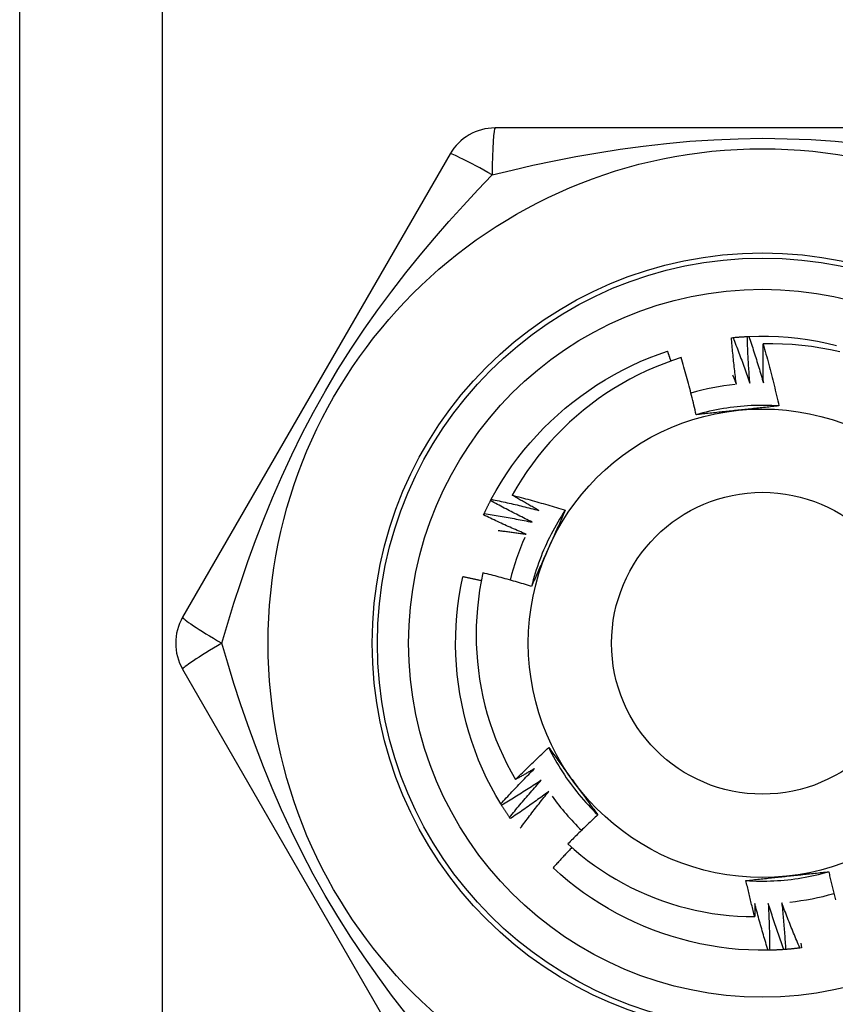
# Model space of a CAD drawing. Header units: inches. Extents: x 4.2 to 80.3, y 5.9 to 52.3.
# Tile 4 of 72: x 6.914 to 7.311, y 18.481 to 18.96. Entities that reach past the tile are written whole.
import ezdxf

# ---------------------------------------------------------------- set-up
doc = ezdxf.new("R2010")
doc.units = ezdxf.units.IN
doc.header["$LTSCALE"] = 5.125904
doc.header["$MEASUREMENT"] = 0
doc.layers.add('Visible Edges(ANSI)', color=7, linetype='Continuous', lineweight=25)
doc.layers.add('Visible Tangent Edges(ANSI)', color=7, linetype='Continuous', lineweight=25)

msp = doc.modelspace()

# ---------------------------------------------------------------- linework, layer by layer
at = {"layer": 'Visible Edges(ANSI)'}
for p, q in [((6.91367, 18.23633), (6.91367, 40.60269)), ((7.40529, 18.90742), (7.14504, 18.90742)), ((7.12311, 18.89476), (6.99298, 18.66937)), ((7.26004, 18.80536), (7.26082, 18.80543)), ((7.26778, 18.80594), (7.26856, 18.80598)), ((7.14283, 18.72608), (7.14319, 18.72677)), ((7.13941, 18.71912), (7.13974, 18.71982)), ((6.99298, 18.64405), (7.12311, 18.41866)), ((7.14824, 18.57789), (7.14783, 18.57855)), ((7.1525, 18.5714), (7.15206, 18.57204)), ((7.29389, 18.51078), (7.29414, 18.50851)), ((7.27868, 18.50734), (7.2779, 18.50732)), ((7.28643, 18.50772), (7.28565, 18.50767)), ((7.29414, 18.50851), (7.29337, 18.50841))]:
    msp.add_line(p, q, dxfattribs=at)
at = {"layer": 'Visible Edges(ANSI)', "flags": 128}
for points in [[(7.26249, 18.7827), (7.26237, 18.78364), (7.26225, 18.78458), (7.26213, 18.78552), (7.26201, 18.78647), (7.26189, 18.78741), (7.26178, 18.78835), (7.26167, 18.78929), (7.26156, 18.79024), (7.26145, 18.79118), (7.26134, 18.79212), (7.26124, 18.79307), (7.26113, 18.79401), (7.26103, 18.79496), (7.26093, 18.7959), (7.26084, 18.79684), (7.26074, 18.79779), (7.26065, 18.79873), (7.26056, 18.79968), (7.26047, 18.80063), (7.26038, 18.80157), (7.26029, 18.80252), (7.26021, 18.80346), (7.26012, 18.80441), (7.26004, 18.80536)], [(7.26082, 18.80543), (7.26111, 18.80546), (7.2614, 18.80549), (7.26169, 18.80552), (7.26198, 18.80554), (7.26227, 18.80557), (7.26256, 18.80559), (7.26285, 18.80562), (7.26314, 18.80564), (7.26343, 18.80566), (7.26372, 18.80568), (7.26401, 18.80571), (7.2643, 18.80573), (7.26459, 18.80575), (7.26488, 18.80577), (7.26517, 18.80579), (7.26546, 18.80581), (7.26575, 18.80582), (7.26604, 18.80584), (7.26633, 18.80586), (7.26662, 18.80588), (7.26691, 18.80589), (7.2672, 18.80591), (7.26749, 18.80592), (7.26778, 18.80594)], [(7.26082, 18.80543), (7.26118, 18.80452), (7.26154, 18.8036), (7.2619, 18.80268), (7.26226, 18.80176), (7.26262, 18.80083), (7.26297, 18.79991), (7.26332, 18.79899), (7.26367, 18.79807), (7.26402, 18.79714), (7.26437, 18.79622), (7.26472, 18.79529), (7.26506, 18.79436), (7.2654, 18.79344), (7.26574, 18.79251), (7.26608, 18.79158), (7.26642, 18.79065), (7.26675, 18.78972), (7.26708, 18.78879), (7.26742, 18.78786), (7.26775, 18.78692), (7.26807, 18.78599), (7.2684, 18.78506), (7.26872, 18.78412), (7.26905, 18.78319)], [(7.26905, 18.78319), (7.26897, 18.78413), (7.2689, 18.78508), (7.26883, 18.78603), (7.26876, 18.78697), (7.26869, 18.78792), (7.26863, 18.78887), (7.26857, 18.78982), (7.26851, 18.79076), (7.26845, 18.79171), (7.26839, 18.79266), (7.26833, 18.79361), (7.26828, 18.79455), (7.26823, 18.7955), (7.26818, 18.79645), (7.26813, 18.7974), (7.26808, 18.79835), (7.26804, 18.7993), (7.268, 18.80025), (7.26796, 18.8012), (7.26792, 18.80214), (7.26788, 18.80309), (7.26784, 18.80404), (7.26781, 18.80499), (7.26778, 18.80594)], [(7.26856, 18.80598), (7.27334, 18.80611), (7.27812, 18.80608), (7.2829, 18.8059), (7.28767, 18.80556), (7.29243, 18.80507), (7.29717, 18.80442), (7.30188, 18.80362), (7.30657, 18.80268), (7.31123, 18.80159)], [(7.26856, 18.80598), (7.26887, 18.80504), (7.26918, 18.80411), (7.2695, 18.80317), (7.26981, 18.80223), (7.27011, 18.80129), (7.27042, 18.80035), (7.27072, 18.79941), (7.27103, 18.79847), (7.27133, 18.79753), (7.27163, 18.79659), (7.27192, 18.79565), (7.27222, 18.7947), (7.27251, 18.79376), (7.2728, 18.79281), (7.27309, 18.79187), (7.27338, 18.79092), (7.27367, 18.78998), (7.27395, 18.78903), (7.27423, 18.78808), (7.27451, 18.78713), (7.27479, 18.78619), (7.27507, 18.78524), (7.27535, 18.78429), (7.27562, 18.78334)], [(7.27562, 18.78334), (7.2756, 18.78413), (7.27558, 18.78492), (7.27556, 18.78571), (7.27554, 18.7865), (7.27553, 18.78729), (7.27551, 18.78808), (7.2755, 18.78887), (7.27549, 18.78967), (7.27548, 18.79046), (7.27547, 18.79125), (7.27546, 18.79204), (7.27545, 18.79283), (7.27545, 18.79363), (7.27544, 18.79442), (7.27544, 18.79521), (7.27544, 18.796), (7.27544, 18.79679), (7.27544, 18.79758), (7.27544, 18.79838), (7.27545, 18.79917), (7.27545, 18.79996), (7.27546, 18.80075), (7.27547, 18.80155), (7.27547, 18.80234)], [(7.31284, 18.79846), (7.30824, 18.79946), (7.30362, 18.80033), (7.29897, 18.80104), (7.2943, 18.8016), (7.28961, 18.80201), (7.28491, 18.80227), (7.2802, 18.80238), (7.27547, 18.80234)], [(7.27547, 18.80234), (7.27583, 18.80109), (7.27619, 18.79984), (7.27654, 18.7986), (7.27689, 18.79735), (7.27723, 18.7961), (7.27758, 18.79485), (7.27792, 18.79359), (7.27825, 18.79234), (7.27858, 18.79109), (7.27891, 18.78983), (7.27924, 18.78858), (7.27956, 18.78732), (7.27988, 18.78606), (7.2802, 18.78481), (7.28051, 18.78355), (7.28082, 18.78229), (7.28113, 18.78103), (7.28143, 18.77977), (7.28174, 18.7785), (7.28203, 18.77724), (7.28233, 18.77598), (7.28262, 18.77471), (7.28291, 18.77345), (7.28319, 18.77218)], [(7.14319, 18.72677), (7.14551, 18.73095), (7.14796, 18.73506), (7.15054, 18.73909), (7.15326, 18.74302), (7.15609, 18.74687), (7.15906, 18.75063), (7.16214, 18.75429), (7.16533, 18.75785), (7.16863, 18.76131), (7.17205, 18.76466), (7.17556, 18.76791), (7.17918, 18.77104), (7.18289, 18.77406), (7.1867, 18.77696), (7.19059, 18.77974), (7.19457, 18.7824), (7.19863, 18.78493), (7.20277, 18.78733), (7.20698, 18.78959), (7.21126, 18.79172), (7.21561, 18.79371), (7.22002, 18.79556), (7.22449, 18.79726), (7.22901, 18.79882)], [(7.23063, 18.79402), (7.23057, 18.79422), (7.2305, 18.79442), (7.23043, 18.79462), (7.23037, 18.79482), (7.2303, 18.79502), (7.23023, 18.79522), (7.23017, 18.79542), (7.2301, 18.79562), (7.23003, 18.79582), (7.22997, 18.79602), (7.2299, 18.79622), (7.22983, 18.79642), (7.22976, 18.79662), (7.22969, 18.79682), (7.22963, 18.79702), (7.22956, 18.79722), (7.22949, 18.79742), (7.22942, 18.79762), (7.22936, 18.79782), (7.22929, 18.79802), (7.22922, 18.79822), (7.22915, 18.79842), (7.22908, 18.79862), (7.22901, 18.79882)], [(7.23566, 18.79571), (7.23136, 18.79428), (7.2271, 18.79272), (7.2229, 18.79102), (7.21874, 18.78919), (7.21465, 18.78723), (7.21063, 18.78515), (7.20668, 18.78294), (7.2028, 18.78062), (7.199, 18.77817), (7.19528, 18.7756), (7.19165, 18.77292), (7.18809, 18.77012), (7.18463, 18.76721), (7.18126, 18.76419), (7.17798, 18.76105), (7.1748, 18.75782), (7.17172, 18.75448), (7.16876, 18.75106), (7.16591, 18.74754), (7.16318, 18.74394), (7.16056, 18.74026), (7.15806, 18.73649), (7.15569, 18.73265), (7.15343, 18.72873)], [(7.2429, 18.76787), (7.24263, 18.76904), (7.24236, 18.77021), (7.24209, 18.77137), (7.24181, 18.77254), (7.24153, 18.77371), (7.24125, 18.77487), (7.24096, 18.77604), (7.24067, 18.7772), (7.24038, 18.77836), (7.24009, 18.77952), (7.23979, 18.78069), (7.23949, 18.78185), (7.23918, 18.78301), (7.23888, 18.78416), (7.23857, 18.78532), (7.23826, 18.78648), (7.23794, 18.78764), (7.23762, 18.78879), (7.2373, 18.78995), (7.23698, 18.7911), (7.23665, 18.79225), (7.23632, 18.7934), (7.23599, 18.79456), (7.23566, 18.79571)], [(7.26064, 18.78722), (7.26072, 18.78703), (7.2608, 18.78684), (7.26088, 18.78666), (7.26095, 18.78647), (7.26103, 18.78628), (7.26111, 18.78609), (7.26119, 18.7859), (7.26126, 18.78572), (7.26134, 18.78553), (7.26142, 18.78534), (7.2615, 18.78515), (7.26157, 18.78496), (7.26165, 18.78477), (7.26173, 18.78459), (7.2618, 18.7844), (7.26188, 18.78421), (7.26196, 18.78402), (7.26203, 18.78383), (7.26211, 18.78364), (7.26219, 18.78345), (7.26226, 18.78327), (7.26234, 18.78308), (7.26241, 18.78289), (7.26249, 18.7827)], [(7.28319, 18.77218), (7.2815, 18.77228), (7.2798, 18.77236), (7.2781, 18.77241), (7.27641, 18.77244), (7.27471, 18.77245), (7.27301, 18.77243), (7.27132, 18.77238), (7.26962, 18.77231), (7.26793, 18.77222), (7.26623, 18.7721), (7.26454, 18.77195), (7.26285, 18.77179), (7.26117, 18.77159), (7.25948, 18.77138), (7.2578, 18.77114), (7.25613, 18.77087), (7.25446, 18.77058), (7.25279, 18.77027), (7.25113, 18.76993), (7.24947, 18.76956), (7.24782, 18.76918), (7.24617, 18.76876), (7.24453, 18.76833), (7.2429, 18.76787)], [(7.26325, 18.77005), (7.2624, 18.76996), (7.26155, 18.76987), (7.26069, 18.76978), (7.25984, 18.76969), (7.25899, 18.7696), (7.25813, 18.76951), (7.25728, 18.76942), (7.25643, 18.76933), (7.25558, 18.76924), (7.25473, 18.76915), (7.25389, 18.76906), (7.25304, 18.76897), (7.25219, 18.76888), (7.25134, 18.76879), (7.2505, 18.7687), (7.24965, 18.76861), (7.24881, 18.76851), (7.24796, 18.76842), (7.24712, 18.76833), (7.24627, 18.76824), (7.24543, 18.76815), (7.24459, 18.76806), (7.24374, 18.76796), (7.2429, 18.76787)], [(7.28319, 18.77218), (7.28236, 18.77209), (7.28154, 18.772), (7.28071, 18.77191), (7.27989, 18.77182), (7.27906, 18.77173), (7.27823, 18.77164), (7.27741, 18.77155), (7.27658, 18.77146), (7.27575, 18.77137), (7.27492, 18.77128), (7.27409, 18.77119), (7.27326, 18.7711), (7.27243, 18.77102), (7.2716, 18.77093), (7.27077, 18.77084), (7.26994, 18.77075), (7.26911, 18.77066), (7.26827, 18.77058), (7.26744, 18.77049), (7.2666, 18.7704), (7.26577, 18.77031), (7.26493, 18.77022), (7.26409, 18.77014), (7.26325, 18.77005)], [(7.13974, 18.71982), (7.13986, 18.72008), (7.13998, 18.72035), (7.14011, 18.72061), (7.14023, 18.72087), (7.14036, 18.72114), (7.14048, 18.7214), (7.14061, 18.72166), (7.14074, 18.72192), (7.14086, 18.72218), (7.14099, 18.72244), (7.14112, 18.72271), (7.14125, 18.72297), (7.14138, 18.72323), (7.14151, 18.72349), (7.14164, 18.72375), (7.14177, 18.72401), (7.1419, 18.72427), (7.14203, 18.72452), (7.14217, 18.72478), (7.1423, 18.72504), (7.14243, 18.7253), (7.14257, 18.72556), (7.1427, 18.72582), (7.14284, 18.72607)], [(7.16308, 18.71562), (7.16223, 18.71604), (7.16138, 18.71646), (7.16052, 18.71688), (7.15967, 18.7173), (7.15882, 18.71772), (7.15798, 18.71815), (7.15713, 18.71857), (7.15628, 18.719), (7.15543, 18.71943), (7.15459, 18.71986), (7.15374, 18.72029), (7.1529, 18.72073), (7.15205, 18.72117), (7.15121, 18.7216), (7.15037, 18.72204), (7.14953, 18.72249), (7.14869, 18.72293), (7.14785, 18.72337), (7.14701, 18.72382), (7.14617, 18.72427), (7.14534, 18.72472), (7.1445, 18.72517), (7.14367, 18.72562), (7.14283, 18.72608)], [(7.14319, 18.72677), (7.14416, 18.72656), (7.14513, 18.72636), (7.14609, 18.72615), (7.14706, 18.72594), (7.14802, 18.72573), (7.14899, 18.72552), (7.14995, 18.7253), (7.15092, 18.72508), (7.15188, 18.72486), (7.15284, 18.72464), (7.15381, 18.72442), (7.15477, 18.7242), (7.15573, 18.72397), (7.15669, 18.72374), (7.15765, 18.72351), (7.15862, 18.72328), (7.15958, 18.72305), (7.16054, 18.72281), (7.1615, 18.72258), (7.16246, 18.72234), (7.16342, 18.7221), (7.16437, 18.72185), (7.16533, 18.72161), (7.16629, 18.72136)], [(7.15343, 18.72873), (7.15451, 18.72845), (7.15559, 18.72817), (7.15667, 18.72788), (7.15775, 18.7276), (7.15883, 18.72731), (7.1599, 18.72702), (7.16098, 18.72673), (7.16206, 18.72643), (7.16313, 18.72614), (7.16421, 18.72584), (7.16528, 18.72554), (7.16635, 18.72523), (7.16743, 18.72492), (7.1685, 18.72462), (7.16957, 18.7243), (7.17064, 18.72399), (7.17171, 18.72367), (7.17278, 18.72336), (7.17385, 18.72303), (7.17492, 18.72271), (7.17598, 18.72239), (7.17705, 18.72206), (7.17812, 18.72173), (7.17918, 18.72139)], [(7.16629, 18.72136), (7.16575, 18.72166), (7.16521, 18.72196), (7.16467, 18.72226), (7.16413, 18.72256), (7.16359, 18.72286), (7.16306, 18.72316), (7.16252, 18.72347), (7.16198, 18.72377), (7.16144, 18.72408), (7.16091, 18.72438), (7.16037, 18.72469), (7.15983, 18.72499), (7.1593, 18.7253), (7.15876, 18.72561), (7.15823, 18.72592), (7.1577, 18.72623), (7.15716, 18.72654), (7.15663, 18.72685), (7.15609, 18.72716), (7.15556, 18.72747), (7.15503, 18.72778), (7.1545, 18.7281), (7.15397, 18.72841), (7.15343, 18.72873)], [(7.17918, 18.72139), (7.17824, 18.71998), (7.17733, 18.71855), (7.17644, 18.71711), (7.17556, 18.71565), (7.17471, 18.71418), (7.17388, 18.7127), (7.17307, 18.71121), (7.17228, 18.70971), (7.17152, 18.70819), (7.17077, 18.70667), (7.17005, 18.70513), (7.16935, 18.70359), (7.16868, 18.70203), (7.16802, 18.70046), (7.16739, 18.69889), (7.16678, 18.6973), (7.1662, 18.69571), (7.16564, 18.69411), (7.1651, 18.6925), (7.16459, 18.69088), (7.1641, 18.68926), (7.16363, 18.68763), (7.16319, 18.68599), (7.16277, 18.68435)], [(7.17918, 18.72139), (7.17885, 18.72063), (7.17851, 18.71987), (7.17818, 18.71911), (7.17784, 18.71835), (7.17751, 18.71759), (7.17717, 18.71683), (7.17684, 18.71607), (7.1765, 18.71531), (7.17616, 18.71455), (7.17583, 18.71378), (7.17549, 18.71302), (7.17515, 18.71226), (7.17481, 18.7115), (7.17447, 18.71073), (7.17413, 18.70997), (7.17379, 18.7092), (7.17345, 18.70844), (7.17311, 18.70767), (7.17277, 18.70691), (7.17243, 18.70614), (7.17209, 18.70537), (7.17175, 18.7046), (7.1714, 18.70383), (7.17106, 18.70306)], [(7.16017, 18.70973), (7.1593, 18.7101), (7.15843, 18.71047), (7.15756, 18.71084), (7.15669, 18.71122), (7.15581, 18.7116), (7.15494, 18.71198), (7.15408, 18.71236), (7.15321, 18.71275), (7.15234, 18.71313), (7.15147, 18.71352), (7.15061, 18.71391), (7.14974, 18.7143), (7.14888, 18.71469), (7.14801, 18.71508), (7.14715, 18.71548), (7.14628, 18.71588), (7.14542, 18.71627), (7.14456, 18.71668), (7.1437, 18.71708), (7.14284, 18.71748), (7.14198, 18.71789), (7.14112, 18.7183), (7.14027, 18.71871), (7.13941, 18.71912)], [(7.13974, 18.71982), (7.14071, 18.71967), (7.14169, 18.71951), (7.14266, 18.71936), (7.14364, 18.7192), (7.14461, 18.71904), (7.14559, 18.71887), (7.14656, 18.71871), (7.14754, 18.71854), (7.14851, 18.71837), (7.14948, 18.7182), (7.15046, 18.71803), (7.15143, 18.71786), (7.1524, 18.71768), (7.15337, 18.7175), (7.15435, 18.71732), (7.15532, 18.71714), (7.15629, 18.71696), (7.15726, 18.71677), (7.15823, 18.71659), (7.1592, 18.7164), (7.16017, 18.71621), (7.16114, 18.71601), (7.16211, 18.71582), (7.16308, 18.71562)], [(7.14655, 18.71159), (7.14712, 18.71152), (7.14769, 18.71144), (7.14826, 18.71137), (7.14883, 18.7113), (7.14939, 18.71123), (7.14996, 18.71116), (7.15053, 18.71108), (7.1511, 18.71101), (7.15167, 18.71093), (7.15223, 18.71086), (7.1528, 18.71078), (7.15337, 18.7107), (7.15394, 18.71062), (7.1545, 18.71055), (7.15507, 18.71047), (7.15564, 18.71039), (7.15621, 18.71031), (7.15677, 18.71022), (7.15734, 18.71014), (7.15791, 18.71006), (7.15847, 18.70998), (7.15904, 18.70989), (7.15961, 18.70981), (7.16017, 18.70973)], [(7.17106, 18.70306), (7.17071, 18.70228), (7.17036, 18.70149), (7.17001, 18.70071), (7.16966, 18.69993), (7.16931, 18.69914), (7.16897, 18.69836), (7.16862, 18.69758), (7.16827, 18.6968), (7.16792, 18.69602), (7.16758, 18.69524), (7.16723, 18.69446), (7.16689, 18.69368), (7.16654, 18.6929), (7.1662, 18.69212), (7.16585, 18.69134), (7.16551, 18.69056), (7.16516, 18.68979), (7.16482, 18.68901), (7.16448, 18.68823), (7.16413, 18.68745), (7.16379, 18.68668), (7.16345, 18.6859), (7.16311, 18.68512), (7.16277, 18.68435)], [(7.14783, 18.57855), (7.1454, 18.58267), (7.1431, 18.58686), (7.14094, 18.59113), (7.13893, 18.59547), (7.13705, 18.59987), (7.13532, 18.60432), (7.13373, 18.60883), (7.13228, 18.61339), (7.13098, 18.618), (7.12982, 18.62264), (7.12881, 18.62732), (7.12794, 18.63202), (7.12723, 18.63675), (7.12666, 18.6415), (7.12624, 18.64627), (7.12597, 18.65105), (7.12585, 18.65583), (7.12588, 18.66061), (7.12606, 18.66539), (7.1264, 18.67016), (7.12689, 18.67492), (7.12754, 18.67966), (7.12834, 18.68437), (7.1293, 18.68906)], [(7.13834, 18.68713), (7.13796, 18.68721), (7.13759, 18.6873), (7.13721, 18.68738), (7.13684, 18.68746), (7.13646, 18.68754), (7.13608, 18.68763), (7.13571, 18.68771), (7.13533, 18.68779), (7.13495, 18.68787), (7.13458, 18.68795), (7.1342, 18.68803), (7.13382, 18.68812), (7.13345, 18.6882), (7.13307, 18.68828), (7.13269, 18.68835), (7.13232, 18.68843), (7.13194, 18.68851), (7.13156, 18.68859), (7.13118, 18.68867), (7.13081, 18.68875), (7.13043, 18.68883), (7.13005, 18.6889), (7.12967, 18.68898), (7.1293, 18.68906)], [(7.13914, 18.69098), (7.13826, 18.68673), (7.13752, 18.68245), (7.13691, 18.67816), (7.13644, 18.67384), (7.1361, 18.66951), (7.13589, 18.66517), (7.13582, 18.66081), (7.13589, 18.65646), (7.13609, 18.65211), (7.13643, 18.64778), (7.1369, 18.64346), (7.13751, 18.63917), (7.13825, 18.63489), (7.13912, 18.63065), (7.14012, 18.62643), (7.14126, 18.62224), (7.14253, 18.61809), (7.14393, 18.61398), (7.14547, 18.6099), (7.14713, 18.60588), (7.14891, 18.60191), (7.15082, 18.59801), (7.15285, 18.59417), (7.155, 18.5904)], [(7.16277, 18.68435), (7.16179, 18.68465), (7.16081, 18.68495), (7.15983, 18.68524), (7.15885, 18.68554), (7.15787, 18.68583), (7.15689, 18.68612), (7.15591, 18.68641), (7.15493, 18.68669), (7.15394, 18.68698), (7.15296, 18.68726), (7.15198, 18.68754), (7.15099, 18.68781), (7.15001, 18.68809), (7.14902, 18.68836), (7.14804, 18.68863), (7.14705, 18.6889), (7.14606, 18.68917), (7.14507, 18.68943), (7.14409, 18.6897), (7.1431, 18.68996), (7.14211, 18.69021), (7.14112, 18.69047), (7.14013, 18.69072), (7.13914, 18.69098)], [(7.155, 18.5904), (7.15566, 18.59106), (7.15632, 18.59172), (7.15698, 18.59238), (7.15764, 18.59303), (7.15831, 18.59369), (7.15897, 18.59435), (7.15964, 18.595), (7.16031, 18.59565), (7.16097, 18.5963), (7.16165, 18.59695), (7.16232, 18.5976), (7.16299, 18.59825), (7.16366, 18.5989), (7.16434, 18.59954), (7.16502, 18.60019), (7.16569, 18.60083), (7.16637, 18.60147), (7.16705, 18.60211), (7.16773, 18.60275), (7.16842, 18.60339), (7.1691, 18.60402), (7.16978, 18.60466), (7.17047, 18.60529), (7.17116, 18.60593)], [(7.17116, 18.60593), (7.17165, 18.60526), (7.17214, 18.60459), (7.17263, 18.60392), (7.17312, 18.60325), (7.17361, 18.60258), (7.17411, 18.60191), (7.1746, 18.60123), (7.17509, 18.60056), (7.17558, 18.59989), (7.17607, 18.59922), (7.17656, 18.59854), (7.17705, 18.59787), (7.17754, 18.59719), (7.17804, 18.59652), (7.17853, 18.59584), (7.17902, 18.59517), (7.17951, 18.59449), (7.18001, 18.59381), (7.1805, 18.59313), (7.18099, 18.59245), (7.18149, 18.59177), (7.18198, 18.59109), (7.18248, 18.59041), (7.18297, 18.58973)], [(7.17116, 18.60593), (7.17192, 18.60441), (7.1727, 18.6029), (7.1735, 18.60141), (7.17432, 18.59992), (7.17517, 18.59845), (7.17603, 18.59699), (7.17692, 18.59554), (7.17783, 18.59411), (7.17876, 18.59269), (7.17971, 18.59128), (7.18068, 18.58989), (7.18167, 18.58851), (7.18268, 18.58715), (7.18371, 18.5858), (7.18475, 18.58446), (7.18582, 18.58315), (7.18691, 18.58184), (7.18802, 18.58056), (7.18914, 18.57929), (7.19028, 18.57803), (7.19144, 18.5768), (7.19262, 18.57558), (7.19382, 18.57437), (7.19504, 18.57319)], [(7.14783, 18.57855), (7.1485, 18.57928), (7.14917, 18.58), (7.14983, 18.58073), (7.1505, 18.58146), (7.15118, 18.58218), (7.15185, 18.5829), (7.15252, 18.58363), (7.1532, 18.58435), (7.15388, 18.58507), (7.15456, 18.58578), (7.15524, 18.5865), (7.15592, 18.58722), (7.1566, 18.58793), (7.15729, 18.58864), (7.15797, 18.58936), (7.15866, 18.59007), (7.15935, 18.59078), (7.16004, 18.59148), (7.16073, 18.59219), (7.16142, 18.5929), (7.16212, 18.5936), (7.16281, 18.5943), (7.16351, 18.595), (7.16421, 18.5957)], [(7.16421, 18.5957), (7.16383, 18.59548), (7.16345, 18.59525), (7.16306, 18.59503), (7.16268, 18.59481), (7.1623, 18.59458), (7.16192, 18.59436), (7.16153, 18.59414), (7.16115, 18.59391), (7.16077, 18.59369), (7.16039, 18.59347), (7.16, 18.59325), (7.15962, 18.59303), (7.15923, 18.59281), (7.15885, 18.59258), (7.15847, 18.59236), (7.15808, 18.59214), (7.1577, 18.59192), (7.15731, 18.59171), (7.15693, 18.59149), (7.15654, 18.59127), (7.15615, 18.59105), (7.15577, 18.59083), (7.15538, 18.59062), (7.155, 18.5904)], [(7.16753, 18.59003), (7.16673, 18.5895), (7.16594, 18.58898), (7.16515, 18.58846), (7.16435, 18.58794), (7.16356, 18.58742), (7.16276, 18.58691), (7.16196, 18.58639), (7.16116, 18.58588), (7.16036, 18.58537), (7.15956, 18.58486), (7.15876, 18.58435), (7.15796, 18.58384), (7.15715, 18.58334), (7.15635, 18.58284), (7.15554, 18.58233), (7.15473, 18.58183), (7.15393, 18.58133), (7.15312, 18.58084), (7.15231, 18.58034), (7.1515, 18.57985), (7.15068, 18.57935), (7.14987, 18.57886), (7.14906, 18.57837), (7.14824, 18.57789)], [(7.15206, 18.57204), (7.15269, 18.57281), (7.15332, 18.57357), (7.15395, 18.57433), (7.15458, 18.57509), (7.15521, 18.57585), (7.15585, 18.5766), (7.15648, 18.57736), (7.15712, 18.57811), (7.15776, 18.57887), (7.1584, 18.57962), (7.15904, 18.58037), (7.15969, 18.58112), (7.16033, 18.58187), (7.16098, 18.58262), (7.16163, 18.58336), (7.16228, 18.58411), (7.16293, 18.58485), (7.16358, 18.5856), (7.16423, 18.58634), (7.16489, 18.58708), (7.16555, 18.58782), (7.1662, 18.58856), (7.16686, 18.58929), (7.16753, 18.59003)], [(7.18297, 18.58973), (7.18348, 18.58903), (7.18398, 18.58834), (7.18449, 18.58764), (7.18499, 18.58695), (7.1855, 18.58626), (7.186, 18.58556), (7.1865, 18.58487), (7.187, 18.58418), (7.18751, 18.58349), (7.18801, 18.5828), (7.18851, 18.58211), (7.18901, 18.58142), (7.18952, 18.58073), (7.19002, 18.58004), (7.19052, 18.57936), (7.19102, 18.57867), (7.19152, 18.57798), (7.19202, 18.5773), (7.19253, 18.57661), (7.19303, 18.57593), (7.19353, 18.57524), (7.19403, 18.57456), (7.19453, 18.57387), (7.19503, 18.57319)], [(7.17113, 18.58453), (7.17037, 18.58397), (7.1696, 18.5834), (7.16884, 18.58284), (7.16807, 18.58228), (7.1673, 18.58172), (7.16653, 18.58117), (7.16576, 18.58061), (7.16499, 18.58006), (7.16422, 18.57951), (7.16345, 18.57896), (7.16267, 18.57841), (7.1619, 18.57786), (7.16112, 18.57731), (7.16034, 18.57677), (7.15956, 18.57622), (7.15878, 18.57568), (7.158, 18.57514), (7.15722, 18.5746), (7.15644, 18.57407), (7.15565, 18.57353), (7.15487, 18.573), (7.15408, 18.57246), (7.15329, 18.57193), (7.1525, 18.5714)], [(7.15728, 18.56666), (7.15785, 18.56742), (7.15841, 18.56818), (7.15897, 18.56893), (7.15954, 18.56968), (7.1601, 18.57043), (7.16067, 18.57119), (7.16124, 18.57194), (7.16181, 18.57268), (7.16238, 18.57343), (7.16296, 18.57418), (7.16353, 18.57493), (7.16411, 18.57567), (7.16468, 18.57641), (7.16526, 18.57716), (7.16584, 18.5779), (7.16643, 18.57864), (7.16701, 18.57938), (7.16759, 18.58012), (7.16818, 18.58086), (7.16877, 18.58159), (7.16936, 18.58233), (7.16995, 18.58306), (7.17054, 18.5838), (7.17113, 18.58453)], [(7.15206, 18.57204), (7.1519, 18.57228), (7.15173, 18.57252), (7.15157, 18.57276), (7.1514, 18.573), (7.15124, 18.57324), (7.15108, 18.57349), (7.15092, 18.57373), (7.15076, 18.57397), (7.1506, 18.57421), (7.15044, 18.57446), (7.15028, 18.5747), (7.15012, 18.57494), (7.14996, 18.57519), (7.1498, 18.57543), (7.14964, 18.57567), (7.14949, 18.57592), (7.14933, 18.57616), (7.14917, 18.57641), (7.14902, 18.57665), (7.14886, 18.5769), (7.14871, 18.57715), (7.14855, 18.57739), (7.1484, 18.57764), (7.14825, 18.57789)], [(7.19503, 18.57319), (7.19441, 18.57261), (7.19379, 18.57204), (7.19318, 18.57146), (7.19256, 18.57088), (7.19194, 18.5703), (7.19133, 18.56971), (7.19071, 18.56913), (7.1901, 18.56855), (7.18949, 18.56796), (7.18888, 18.56737), (7.18827, 18.56679), (7.18766, 18.5662), (7.18705, 18.56561), (7.18644, 18.56502), (7.18584, 18.56442), (7.18523, 18.56383), (7.18463, 18.56324), (7.18403, 18.56264), (7.18343, 18.56205), (7.18282, 18.56145), (7.18223, 18.56085), (7.18163, 18.56025), (7.18103, 18.55965), (7.18043, 18.55905)], [(7.18043, 18.55905), (7.18355, 18.55629), (7.18675, 18.55362), (7.19002, 18.55106), (7.19337, 18.5486), (7.1968, 18.54625), (7.20029, 18.544), (7.20385, 18.54186), (7.20748, 18.53982), (7.21117, 18.5379), (7.21493, 18.5361), (7.21874, 18.5344), (7.2226, 18.53283), (7.22651, 18.53138), (7.23045, 18.53005), (7.23443, 18.52885), (7.23845, 18.52777), (7.24249, 18.52681), (7.24656, 18.52598), (7.25066, 18.52528), (7.25477, 18.52471), (7.25891, 18.52426), (7.26306, 18.52394), (7.26722, 18.52375), (7.27139, 18.5237)], [(7.1824, 18.55729), (7.18201, 18.55689), (7.18162, 18.55648), (7.18124, 18.55608), (7.18086, 18.55567), (7.18047, 18.55526), (7.18009, 18.55485), (7.17971, 18.55445), (7.17932, 18.55404), (7.17894, 18.55363), (7.17856, 18.55322), (7.17818, 18.55281), (7.1778, 18.5524), (7.17742, 18.55199), (7.17704, 18.55158), (7.17666, 18.55116), (7.17628, 18.55075), (7.1759, 18.55034), (7.17553, 18.54993), (7.17515, 18.54951), (7.17477, 18.5491), (7.1744, 18.54868), (7.17402, 18.54827), (7.17364, 18.54785), (7.17327, 18.54744)], [(7.2779, 18.50732), (7.27312, 18.50732), (7.26833, 18.50747), (7.26356, 18.50778), (7.2588, 18.50824), (7.25406, 18.50886), (7.24934, 18.50962), (7.24465, 18.51054), (7.23998, 18.51161), (7.23536, 18.51282), (7.23077, 18.51418), (7.22622, 18.51568), (7.22173, 18.51733), (7.21729, 18.51911), (7.21291, 18.52103), (7.20859, 18.52309), (7.20433, 18.52528), (7.20015, 18.5276), (7.19605, 18.53005), (7.19202, 18.53264), (7.18808, 18.53535), (7.18424, 18.53819), (7.18048, 18.54115), (7.17682, 18.54423), (7.17327, 18.54744)], [(7.26714, 18.54125), (7.26884, 18.54114), (7.27053, 18.54106), (7.27223, 18.54101), (7.27393, 18.54098), (7.27562, 18.54098), (7.27732, 18.541), (7.27902, 18.54104), (7.28071, 18.54111), (7.28241, 18.54121), (7.2841, 18.54133), (7.28579, 18.54147), (7.28748, 18.54164), (7.28917, 18.54183), (7.29085, 18.54205), (7.29253, 18.54229), (7.29421, 18.54256), (7.29588, 18.54285), (7.29754, 18.54316), (7.29921, 18.5435), (7.30086, 18.54386), (7.30252, 18.54425), (7.30416, 18.54466), (7.3058, 18.5451), (7.30743, 18.54556)], [(7.28708, 18.54338), (7.28793, 18.54347), (7.28879, 18.54356), (7.28964, 18.54365), (7.2905, 18.54374), (7.29135, 18.54383), (7.2922, 18.54392), (7.29305, 18.54401), (7.2939, 18.5441), (7.29475, 18.54419), (7.2956, 18.54428), (7.29645, 18.54437), (7.2973, 18.54446), (7.29814, 18.54455), (7.29899, 18.54464), (7.29984, 18.54473), (7.30068, 18.54482), (7.30153, 18.54491), (7.30237, 18.545), (7.30322, 18.54509), (7.30406, 18.54518), (7.3049, 18.54528), (7.30575, 18.54537), (7.30659, 18.54546), (7.30743, 18.54555)], [(7.30743, 18.54555), (7.30758, 18.5449), (7.30773, 18.54425), (7.30788, 18.54359), (7.30804, 18.54294), (7.30819, 18.54229), (7.30835, 18.54163), (7.3085, 18.54098), (7.30866, 18.54033), (7.30881, 18.53968), (7.30897, 18.53902), (7.30913, 18.53837), (7.30929, 18.53772), (7.30945, 18.53707), (7.30961, 18.53642), (7.30978, 18.53577), (7.30994, 18.53512), (7.3101, 18.53447), (7.31027, 18.53381), (7.31044, 18.53316), (7.3106, 18.53252), (7.31077, 18.53187)], [(7.26714, 18.54125), (7.26797, 18.54134), (7.26879, 18.54143), (7.26962, 18.54152), (7.27045, 18.54161), (7.27127, 18.5417), (7.2721, 18.54179), (7.27293, 18.54188), (7.27375, 18.54197), (7.27458, 18.54206), (7.27541, 18.54214), (7.27624, 18.54223), (7.27707, 18.54232), (7.2779, 18.54241), (7.27873, 18.5425), (7.27956, 18.54259), (7.28039, 18.54267), (7.28123, 18.54276), (7.28206, 18.54285), (7.28289, 18.54294), (7.28373, 18.54303), (7.28457, 18.54311), (7.2854, 18.5432), (7.28624, 18.54329), (7.28708, 18.54338)], [(7.27139, 18.5237), (7.2712, 18.52442), (7.27101, 18.52515), (7.27083, 18.52588), (7.27064, 18.52661), (7.27046, 18.52734), (7.27027, 18.52807), (7.27009, 18.5288), (7.26991, 18.52953), (7.26973, 18.53026), (7.26955, 18.53099), (7.26937, 18.53172), (7.26919, 18.53245), (7.26901, 18.53318), (7.26884, 18.53391), (7.26866, 18.53465), (7.26849, 18.53538), (7.26832, 18.53611), (7.26815, 18.53684), (7.26798, 18.53758), (7.26781, 18.53831), (7.26764, 18.53904), (7.26747, 18.53978), (7.26731, 18.54051), (7.26714, 18.54125)], [(7.27143, 18.53014), (7.27143, 18.52988), (7.27143, 18.52961), (7.27143, 18.52934), (7.27143, 18.52907), (7.27143, 18.5288), (7.27143, 18.52853), (7.27143, 18.52826), (7.27143, 18.528), (7.27142, 18.52773), (7.27142, 18.52746), (7.27142, 18.52719), (7.27142, 18.52692), (7.27142, 18.52665), (7.27142, 18.52638), (7.27142, 18.52611), (7.27141, 18.52585), (7.27141, 18.52558), (7.27141, 18.52531), (7.27141, 18.52504), (7.2714, 18.52477), (7.2714, 18.5245), (7.2714, 18.52423), (7.2714, 18.52397), (7.27139, 18.5237)], [(7.2779, 18.50732), (7.27761, 18.50827), (7.27732, 18.50921), (7.27703, 18.51016), (7.27675, 18.5111), (7.27647, 18.51205), (7.27618, 18.513), (7.2759, 18.51395), (7.27563, 18.51489), (7.27535, 18.51584), (7.27508, 18.51679), (7.2748, 18.51774), (7.27453, 18.51869), (7.27426, 18.51964), (7.274, 18.5206), (7.27373, 18.52155), (7.27347, 18.5225), (7.27321, 18.52345), (7.27295, 18.52441), (7.27269, 18.52536), (7.27243, 18.52632), (7.27218, 18.52727), (7.27193, 18.52823), (7.27168, 18.52919), (7.27143, 18.53014)], [(7.278, 18.53012), (7.27805, 18.52917), (7.2781, 18.52822), (7.27814, 18.52728), (7.27819, 18.52633), (7.27823, 18.52538), (7.27827, 18.52443), (7.27831, 18.52348), (7.27835, 18.52253), (7.27838, 18.52159), (7.27841, 18.52064), (7.27844, 18.51969), (7.27847, 18.51874), (7.2785, 18.51779), (7.27853, 18.51684), (7.27855, 18.51589), (7.27857, 18.51494), (7.27859, 18.51399), (7.27861, 18.51304), (7.27862, 18.51209), (7.27864, 18.51114), (7.27865, 18.51019), (7.27866, 18.50924), (7.27867, 18.50829), (7.27868, 18.50734)], [(7.28565, 18.50767), (7.28531, 18.5086), (7.28497, 18.50952), (7.28464, 18.51045), (7.2843, 18.51138), (7.28397, 18.51231), (7.28364, 18.51324), (7.28331, 18.51418), (7.28299, 18.51511), (7.28266, 18.51604), (7.28234, 18.51698), (7.28202, 18.51791), (7.2817, 18.51885), (7.28138, 18.51978), (7.28106, 18.52072), (7.28075, 18.52166), (7.28044, 18.52259), (7.28013, 18.52353), (7.27982, 18.52447), (7.27951, 18.52541), (7.2792, 18.52635), (7.2789, 18.52729), (7.2786, 18.52823), (7.2783, 18.52918), (7.278, 18.53012)], [(7.28457, 18.53044), (7.28467, 18.52949), (7.28476, 18.52855), (7.28486, 18.52761), (7.28495, 18.52666), (7.28504, 18.52572), (7.28513, 18.52477), (7.28522, 18.52383), (7.28531, 18.52288), (7.28539, 18.52193), (7.28547, 18.52099), (7.28555, 18.52004), (7.28563, 18.5191), (7.28571, 18.51815), (7.28578, 18.5172), (7.28585, 18.51626), (7.28593, 18.51531), (7.28599, 18.51436), (7.28606, 18.51341), (7.28613, 18.51247), (7.28619, 18.51152), (7.28625, 18.51057), (7.28631, 18.50962), (7.28637, 18.50867), (7.28643, 18.50772)], [(7.29337, 18.50841), (7.29299, 18.50932), (7.2926, 18.51023), (7.29222, 18.51114), (7.29184, 18.51205), (7.29146, 18.51296), (7.29108, 18.51388), (7.2907, 18.51479), (7.29033, 18.51571), (7.28995, 18.51662), (7.28958, 18.51754), (7.28921, 18.51845), (7.28884, 18.51937), (7.28848, 18.52029), (7.28811, 18.52121), (7.28775, 18.52213), (7.28739, 18.52305), (7.28703, 18.52397), (7.28667, 18.52489), (7.28632, 18.52581), (7.28597, 18.52674), (7.28561, 18.52766), (7.28526, 18.52859), (7.28491, 18.52951), (7.28457, 18.53044)], [(7.28565, 18.50767), (7.28536, 18.50765), (7.28507, 18.50763), (7.28478, 18.50761), (7.28449, 18.50759), (7.2842, 18.50757), (7.28391, 18.50756), (7.28362, 18.50754), (7.28333, 18.50752), (7.28304, 18.50751), (7.28275, 18.50749), (7.28246, 18.50748), (7.28217, 18.50747), (7.28188, 18.50745), (7.28158, 18.50744), (7.28129, 18.50743), (7.281, 18.50742), (7.28071, 18.50741), (7.28042, 18.5074), (7.28013, 18.50739), (7.27984, 18.50738), (7.27955, 18.50737), (7.27926, 18.50736), (7.27897, 18.50735), (7.27868, 18.50735)], [(7.29337, 18.50841), (7.29308, 18.50838), (7.29279, 18.50834), (7.29251, 18.50831), (7.29222, 18.50828), (7.29193, 18.50824), (7.29164, 18.50821), (7.29135, 18.50818), (7.29106, 18.50815), (7.29077, 18.50812), (7.29048, 18.50809), (7.29019, 18.50806), (7.2899, 18.50803), (7.28961, 18.508), (7.28932, 18.50797), (7.28903, 18.50795), (7.28874, 18.50792), (7.28846, 18.5079), (7.28817, 18.50787), (7.28788, 18.50785), (7.28759, 18.50782), (7.2873, 18.5078), (7.28701, 18.50778), (7.28672, 18.50775), (7.28643, 18.50773)]]:
    msp.add_lwpolyline(points, dxfattribs=at)
at = {"layer": 'Visible Edges(ANSI)'}
for radius in [0.24058, 0.1722, 0.11396]:
    msp.add_circle((7.27517, 18.65671), radius, dxfattribs=at)
for centre, radius, start, end in [((7.14504, 18.8821), 0.02532, 90, 150), ((7.27517, 18.65671), 0.12662, 96.0181, 105.9569), ((7.27517, 18.65671), 0.12662, 156.0181, 165.9569), ((7.01491, 18.65671), 0.02532, 150, 210), ((7.27517, 18.65671), 0.12662, 216.0181, 225.9569), ((7.27517, 18.65671), 0.12662, 276.0181, 285.9569)]:
    msp.add_arc(centre, radius, start, end, dxfattribs=at)
at = {"layer": 'Visible Tangent Edges(ANSI)'}
msp.add_line((6.98294, 40.60269), (6.98294, 18.23633), dxfattribs=at)
at = {"layer": 'Visible Tangent Edges(ANSI)', "flags": 128}
for points in [[(7.14363, 18.88455), (7.15343, 18.88693), (7.16348, 18.88923), (7.17378, 18.89141), (7.1843, 18.89347), (7.19504, 18.89536), (7.20598, 18.89708), (7.21711, 18.89859), (7.22842, 18.89988), (7.2399, 18.90093), (7.25153, 18.9017), (7.2633, 18.90219), (7.2752, 18.90236), (7.28714, 18.90219), (7.29894, 18.90172), (7.31058, 18.90094), (7.32205, 18.8999)], [(7.01209, 18.65671), (7.01492, 18.6664), (7.01796, 18.67626), (7.02122, 18.68627), (7.02471, 18.69641), (7.02844, 18.70667), (7.03243, 18.71701), (7.03668, 18.72741), (7.04122, 18.73785), (7.04605, 18.74831), (7.0512, 18.75877), (7.05666, 18.7692), (7.06246, 18.77958), (7.06856, 18.78983), (7.07487, 18.7998), (7.08136, 18.80948), (7.08799, 18.81889), (7.09476, 18.82803), (7.10163, 18.83689), (7.10857, 18.84549), (7.11557, 18.85382), (7.1226, 18.86189), (7.12964, 18.86969), (7.13665, 18.87725), (7.14363, 18.88455)], [(7.10158, 18.47664), (7.0947, 18.48553), (7.08793, 18.49468), (7.08128, 18.50409), (7.0748, 18.51378), (7.0685, 18.52372), (7.06241, 18.53394), (7.05658, 18.54435), (7.0511, 18.55479), (7.04596, 18.56525), (7.04113, 18.57571), (7.0366, 18.58613), (7.03235, 18.59651), (7.02838, 18.60683), (7.02467, 18.61705), (7.0212, 18.62718), (7.01796, 18.63717), (7.01492, 18.64702), (7.01209, 18.65671)]]:
    msp.add_lwpolyline(points, dxfattribs=at)
at = {"layer": 'Visible Tangent Edges(ANSI)'}
for radius in [0.18993, 0.1874, 0.07344]:
    msp.add_circle((7.27517, 18.65671), radius, dxfattribs=at)
for centre, major_axis, start_param, end_param in [((7.14504, 18.8821), (0, 0.02532), 0, 1.474012), ((7.14504, 18.8821), (-0.02193, 0.01266), 4.809173, 6.283185), ((7.01491, 18.65671), (-0.02193, 0.01266), 0, 1.474012), ((7.01491, 18.65671), (-0.02193, -0.01266), 4.809173, 6.283185)]:
    msp.add_ellipse(centre, major_axis=major_axis, ratio=0.056054, start_param=start_param, end_param=end_param, dxfattribs=at)

doc.saveas('drawing.dxf')
